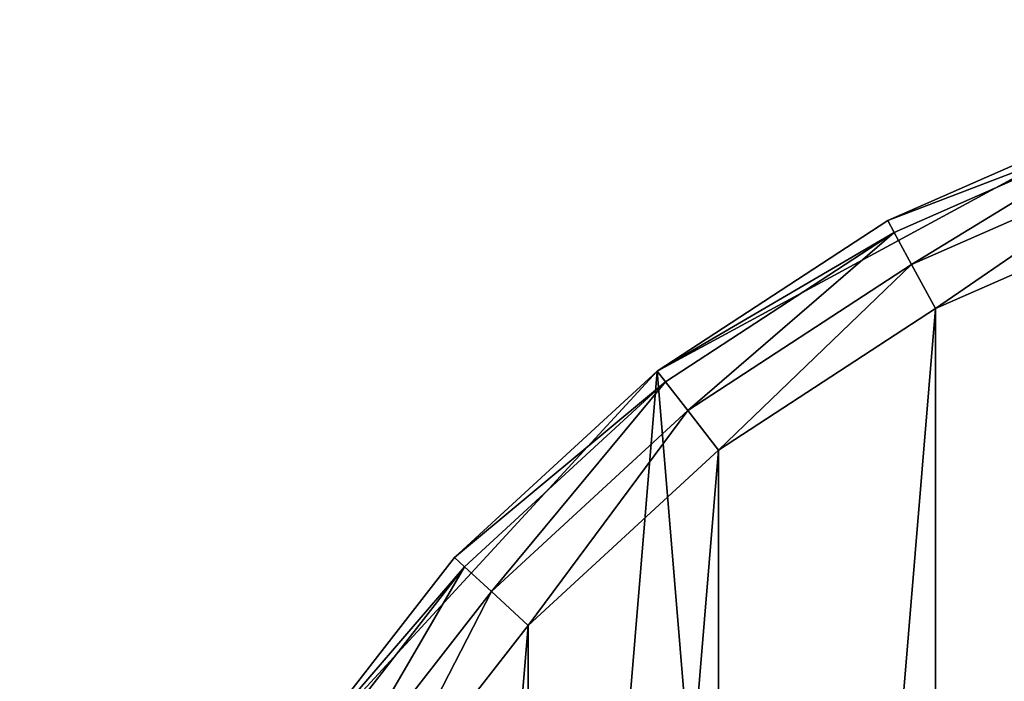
# Model space of a CAD drawing. Header units: millimetres. Extents: x 28 to 403, y -1162 to 452.
# Tile 26 of 44: x 181 to 210, y 30 to 50. Entities that reach past the tile are written whole.
import ezdxf

# ---------------------------------------------------------------- set-up
doc = ezdxf.new("R2010")
doc.units = ezdxf.units.MM
doc.header["$LTSCALE"] = 25.4
doc.layers.get('0').update_dxf_attribs({"true_color": 0xff5454})

# ---------------------------------------------------------------- blocks, each defined once
blk = doc.blocks.new('VIPER-I-6641.STL')
at = {"color": 0}
mesh = blk.add_polyface(dxfattribs=at)
corners = [(184.747, -20.085, 689.171), (182.065, 12.274, 689.171), (180.706, -4.129, 689.171), (188.677, 27.347, 689.171), (193.749, -33.864, 689.171), (199.825, 39.457, 689.171), (206.738, -43.974, 689.171), (214.3, 47.291, 689.171), (222.306, -49.318, 689.171), (230.535, 50, 689.171), (230.535, -50, 689.171), (238.765, -49.318, 689.171), (246.77, 47.291, 689.171), (254.333, -43.974, 689.171), (261.246, 39.457, 689.171), (267.322, -33.864, 689.171), (272.394, 27.347, 689.171), (276.324, -20.085, 689.171), (279.005, 12.274, 689.171), (280.365, -4.129, 689.171)]
mesh.append_faces([[corners[k] for k in face] for face in [(0, 1, 2), (18, 17, 19)]], dxfattribs={"vtx0": -1, "color": 0})
mesh.append_faces([[corners[k] for k in face] for face in [(1, 0, 3), (3, 4, 5), (5, 6, 7), (7, 8, 9), (9, 11, 12), (12, 13, 14), (14, 15, 16), (16, 17, 18)]], dxfattribs={"vtx0": -1, "vtx1": -1, "color": 0})
mesh.append_faces([[corners[k] for k in face] for face in [(3, 0, 4), (5, 4, 6), (7, 6, 8), (9, 8, 10), (9, 10, 11), (12, 11, 13), (14, 13, 15), (16, 15, 17)]], dxfattribs={"vtx0": -1, "vtx2": -1, "color": 0})
mesh = blk.add_polyface(dxfattribs=at)
corners = [(214.3, 47.291, 689.171), (206.738, 43.974, 667.621), (199.825, 39.457, 689.171)]
mesh.append_faces([[corners[k] for k in face] for face in [(0, 1, 2)]], dxfattribs={"color": 0})
mesh = blk.add_polyface(dxfattribs=at)
corners = [(214.3, 47.291, 689.171), (214.3, 47.291, 667.621), (206.738, 43.974, 667.621)]
mesh.append_faces([[corners[k] for k in face] for face in [(0, 1, 2)]], dxfattribs={"color": 0})
mesh = blk.add_polyface(dxfattribs=at)
corners = [(206.738, 43.974, 667.621), (214.431, 46.911, 666.121), (206.929, 43.62, 666.121), (214.3, 47.291, 667.621)]
mesh.append_faces([[corners[k] for k in face] for face in [(0, 1, 2), (1, 0, 3)]], dxfattribs={"vtx0": -1, "color": 0})
mesh = blk.add_polyface(dxfattribs=at)
corners = [(184.974, 11.538, 664.621), (183.696, -3.881, 664.621), (183.696, 3.881, 664.621), (184.974, -11.538, 664.621), (187.494, 18.88, 664.621), (187.494, -18.88, 664.621), (191.189, 25.707, 664.621), (191.189, -25.707, 664.621), (195.956, 31.832, 664.621), (195.956, -31.832, 664.621), (201.667, 37.09, 664.621), (201.667, -37.09, 664.621), (208.166, 41.335, 664.621), (208.166, -41.335, 664.621), (215.274, 44.453, 664.621), (215.274, -44.453, 664.621), (222.799, 46.359, 664.621), (222.799, -46.359, 664.621), (225.535, 0, 664.621), (230.535, 47, 664.621), (226.205, 2.5, 664.621), (228.035, 4.33, 664.621), (230.535, 5, 664.621), (238.271, 46.359, 664.621), (233.035, 4.33, 664.621), (234.865, 2.5, 664.621), (235.535, 0, 664.621), (230.535, -47, 664.621), (226.205, -2.5, 664.621), (228.035, -4.33, 664.621), (230.535, -5, 664.621), (233.035, -4.33, 664.621), (238.271, -46.359, 664.621), (234.865, -2.5, 664.621), (245.796, 44.453, 664.621), (245.796, -44.453, 664.621), (252.905, 41.335, 664.621), (252.905, -41.335, 664.621), (259.403, 37.09, 664.621), (259.403, -37.09, 664.621), (265.114, 31.832, 664.621), (265.114, -31.832, 664.621), (269.882, 25.707, 664.621), (269.882, -25.707, 664.621), (273.577, 18.88, 664.621), (273.577, -18.88, 664.621), (276.097, 11.538, 664.621), (276.097, -11.538, 664.621), (277.375, 3.881, 664.621), (277.375, -3.881, 664.621)]
mesh.append_faces([[corners[k] for k in face] for face in [(0, 1, 2), (47, 48, 49)]], dxfattribs={"vtx0": -1, "color": 0})
mesh.append_faces([[corners[k] for k in face] for face in [(1, 0, 3), (3, 4, 5), (5, 6, 7), (7, 8, 9), (9, 10, 11), (11, 12, 13), (13, 14, 15), (15, 16, 17), (18, 19, 20), (20, 19, 21), (21, 19, 22), (22, 23, 24), (24, 23, 25), (25, 23, 26), (27, 31, 32), (32, 34, 35), (35, 36, 37), (37, 38, 39), (39, 40, 41), (41, 42, 43), (43, 44, 45), (45, 46, 47)]], dxfattribs={"vtx0": -1, "vtx1": -1, "color": 0})
mesh.append_faces([[corners[k] for k in face] for face in [(17, 16, 18), (32, 26, 23)]], dxfattribs={"vtx0": -1, "vtx1": -1, "vtx2": -1, "color": 0})
mesh.append_faces([[corners[k] for k in face] for face in [(3, 0, 4), (5, 4, 6), (7, 6, 8), (9, 8, 10), (11, 10, 12), (13, 12, 14), (15, 14, 16), (18, 16, 19), (22, 19, 23), (18, 27, 17), (27, 18, 28), (27, 28, 29), (27, 29, 30), (27, 30, 31), (32, 31, 33), (32, 33, 26), (32, 23, 34), (35, 34, 36), (37, 36, 38), (39, 38, 40), (41, 40, 42), (43, 42, 44), (45, 44, 46), (47, 46, 48)]], dxfattribs={"vtx0": -1, "vtx2": -1, "color": 0})
mesh = blk.add_polyface(dxfattribs=at)
corners = [(214.431, 46.911, 666.121), (207.452, 42.654, 665.023), (206.929, 43.62, 666.121), (214.787, 45.872, 665.023)]
mesh.append_faces([[corners[k] for k in face] for face in [(0, 1, 2), (1, 0, 3)]], dxfattribs={"vtx0": -1, "color": 0})
mesh = blk.add_polyface(dxfattribs=at)
corners = [(214.787, 45.872, 665.023), (208.166, 41.335, 664.621), (207.452, 42.654, 665.023), (215.274, 44.453, 664.621)]
mesh.append_faces([[corners[k] for k in face] for face in [(0, 1, 2), (1, 0, 3)]], dxfattribs={"vtx0": -1, "color": 0})
mesh = blk.add_polyface(dxfattribs=at)
corners = [(199.825, 39.457, 689.171), (206.738, 43.974, 667.621), (199.825, 39.457, 667.621)]
mesh.append_faces([[corners[k] for k in face] for face in [(0, 1, 2)]], dxfattribs={"color": 0})
mesh = blk.add_polyface(dxfattribs=at)
corners = [(199.825, 39.457, 667.621), (206.929, 43.62, 666.121), (200.072, 39.14, 666.121), (206.738, 43.974, 667.621)]
mesh.append_faces([[corners[k] for k in face] for face in [(0, 1, 2), (1, 0, 3)]], dxfattribs={"vtx0": -1, "color": 0})
mesh = blk.add_polyface(dxfattribs=at)
corners = [(206.929, 43.62, 666.121), (200.746, 38.273, 665.023), (200.072, 39.14, 666.121), (207.452, 42.654, 665.023)]
mesh.append_faces([[corners[k] for k in face] for face in [(0, 1, 2), (1, 0, 3)]], dxfattribs={"vtx0": -1, "color": 0})
mesh = blk.add_polyface(dxfattribs=at)
corners = [(207.452, 42.654, 665.023), (201.667, 37.09, 664.621), (200.746, 38.273, 665.023), (208.166, 41.335, 664.621)]
mesh.append_faces([[corners[k] for k in face] for face in [(0, 1, 2), (1, 0, 3)]], dxfattribs={"vtx0": -1, "color": 0})
mesh = blk.add_polyface(dxfattribs=at)
corners = [(199.825, 39.457, 689.171), (193.749, 33.864, 667.621), (188.677, 27.347, 689.171)]
mesh.append_faces([[corners[k] for k in face] for face in [(0, 1, 2)]], dxfattribs={"color": 0})
mesh = blk.add_polyface(dxfattribs=at)
corners = [(199.825, 39.457, 689.171), (199.825, 39.457, 667.621), (193.749, 33.864, 667.621)]
mesh.append_faces([[corners[k] for k in face] for face in [(0, 1, 2)]], dxfattribs={"color": 0})
mesh = blk.add_polyface(dxfattribs=at)
corners = [(193.749, 33.864, 667.621), (200.072, 39.14, 666.121), (194.045, 33.592, 666.121), (199.825, 39.457, 667.621)]
mesh.append_faces([[corners[k] for k in face] for face in [(0, 1, 2), (1, 0, 3)]], dxfattribs={"vtx0": -1, "color": 0})
mesh = blk.add_polyface(dxfattribs=at)
corners = [(200.072, 39.14, 666.121), (194.853, 32.848, 665.023), (194.045, 33.592, 666.121), (200.746, 38.273, 665.023)]
mesh.append_faces([[corners[k] for k in face] for face in [(0, 1, 2), (1, 0, 3)]], dxfattribs={"vtx0": -1, "color": 0})
mesh = blk.add_polyface(dxfattribs=at)
corners = [(200.746, 38.273, 665.023), (195.956, 31.832, 664.621), (194.853, 32.848, 665.023), (201.667, 37.09, 664.621)]
mesh.append_faces([[corners[k] for k in face] for face in [(0, 1, 2), (1, 0, 3)]], dxfattribs={"vtx0": -1, "color": 0})
mesh = blk.add_polyface(dxfattribs=at)
corners = [(193.749, 33.864, 667.621), (188.677, 27.347, 667.621), (188.677, 27.347, 689.171)]
mesh.append_faces([[corners[k] for k in face] for face in [(0, 1, 2)]], dxfattribs={"color": 0})
mesh = blk.add_polyface(dxfattribs=at)
corners = [(188.677, 27.347, 667.621), (194.045, 33.592, 666.121), (189.014, 27.128, 666.121), (193.749, 33.864, 667.621)]
mesh.append_faces([[corners[k] for k in face] for face in [(0, 1, 2), (1, 0, 3)]], dxfattribs={"vtx0": -1, "color": 0})
mesh = blk.add_polyface(dxfattribs=at)
corners = [(194.045, 33.592, 666.121), (189.933, 26.527, 665.023), (189.014, 27.128, 666.121), (194.853, 32.848, 665.023)]
mesh.append_faces([[corners[k] for k in face] for face in [(0, 1, 2), (1, 0, 3)]], dxfattribs={"vtx0": -1, "color": 0})
mesh = blk.add_polyface(dxfattribs=at)
corners = [(194.853, 32.848, 665.023), (191.189, 25.707, 664.621), (189.933, 26.527, 665.023), (195.956, 31.832, 664.621)]
mesh.append_faces([[corners[k] for k in face] for face in [(0, 1, 2), (1, 0, 3)]], dxfattribs={"vtx0": -1, "color": 0})
blk = doc.blocks.new('Grupuj#2')
at = {"color": 250, "true_color": 0x262626}
blk.add_blockref('VIPER-I-6641.STL', (-27.828, 1162.286, 0.776), dxfattribs=at)

msp = doc.modelspace()

# ---------------------------------------------------------------- block references
at = {"color": 0}
msp.add_blockref('Grupuj#2', (27.828, -1162.286, -0.776), dxfattribs=at)

doc.saveas('drawing.dxf')
